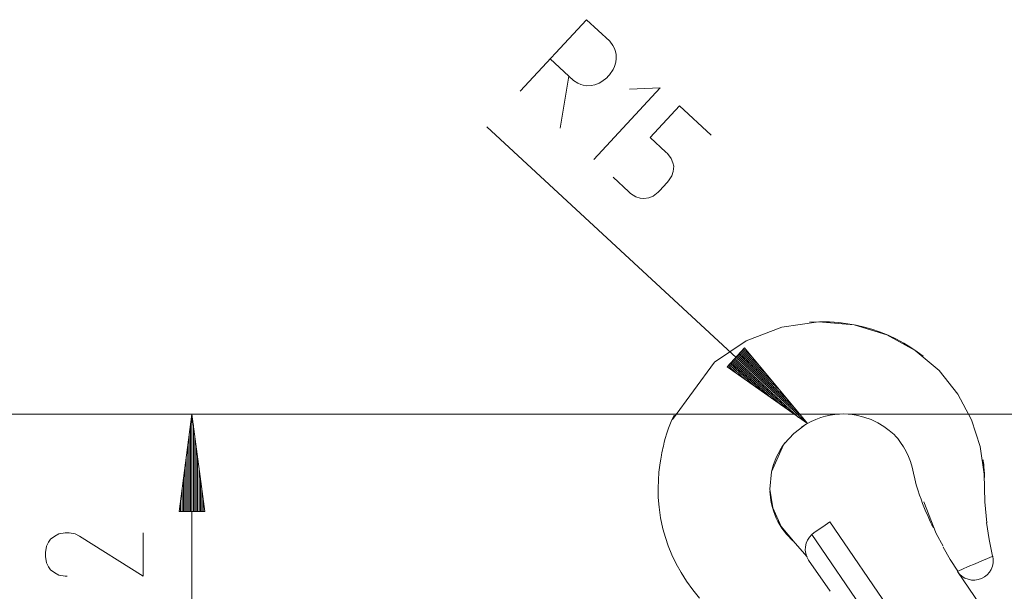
# Model space of a CAD drawing. Header units: millimetres. Extents: x 3 to 207, y 3 to 294.
# Tile 41 of 61: x 37 to 73, y 220 to 240. Entities that reach past the tile are written whole.
import ezdxf

# ---------------------------------------------------------------- set-up
doc = ezdxf.new("R2010")
doc.units = ezdxf.units.MM
doc.layers.add('1', color=7, linetype='CONTINUOUS', true_color=0xffffff)

msp = doc.modelspace()

# ---------------------------------------------------------------- linework, layer by layer
at = {"layer": '1', "color": 23, "linetype": 'Continuous', "lineweight": 18}
for p, q in [((57.679054, 240.286224), (55.299927, 237.719162)), ((58.516724, 239.509872), (57.679054, 240.286224)), ((58.626789, 239.357635), (58.516724, 239.509872)), ((58.682812, 239.255478), (58.626789, 239.357635)), ((58.711807, 239.178375), (58.682812, 239.255478)), ((58.74279, 239.049194), (58.711807, 239.178375)), ((58.748722, 238.893005), (58.74279, 239.049194)), ((56.376797, 238.881088), (57.21447, 238.104752)), ((58.681507, 238.603683), (58.727638, 238.761841)), ((58.727638, 238.761841), (58.748722, 238.893005)), ((58.460072, 238.256348), (58.510155, 238.31041)), ((58.510155, 238.31041), (58.633396, 238.497574)), ((58.633396, 238.497574), (58.681507, 238.603683)), ((57.052338, 238.255005), (56.732075, 236.391861)), ((57.21447, 238.104752), (57.374619, 238.006546)), ((57.374619, 238.006546), (57.480724, 237.95845)), ((57.480724, 237.95845), (57.559811, 237.935379)), ((57.559811, 237.935379), (57.690968, 237.914291)), ((57.847157, 237.920227), (57.976334, 237.951202)), ((57.976334, 237.951202), (58.13055, 238.009216)), ((58.13055, 238.009216), (58.2327, 238.065231)), ((58.2327, 238.065231), (58.409981, 238.202316)), ((58.409981, 238.202316), (58.460072, 238.256348)), ((57.690968, 237.914291), (57.847157, 237.920227)), ((60.320419, 237.838226), (57.941292, 235.271164)), ((59.227047, 237.796677), (60.320419, 237.838226)), ((61.013523, 237.195862), (59.961697, 236.060944)), ((62.14843, 236.144043), (61.013523, 237.195862)), ((59.961697, 236.060944), (60.529148, 235.535049)), ((60.529148, 235.535049), (60.583195, 235.48494)), ((60.583195, 235.48494), (60.72028, 235.307663)), ((60.72028, 235.307663), (60.778282, 235.153442)), ((60.778282, 235.153442), (60.809258, 235.024277)), ((60.790146, 234.841049), (60.744019, 234.682877)), ((60.809258, 235.024277), (60.790146, 234.841049)), ((59.201851, 234.10289), (58.634396, 234.628815)), ((60.570694, 234.441681), (60.295216, 234.14444)), ((60.620777, 234.495712), (60.570694, 234.441681)), ((60.744019, 234.682877), (60.620777, 234.495712)), ((59.255894, 234.052795), (59.201851, 234.10289)), ((59.443066, 233.929565), (59.255894, 234.052795)), ((60.245125, 234.090408), (60.067844, 233.953308)), ((60.295216, 234.14444), (60.245125, 234.090408)), ((59.601238, 233.883423), (59.443066, 233.929565)), ((59.732391, 233.862335), (59.601238, 233.883423)), ((59.913628, 233.895309), (59.732391, 233.862335)), ((60.067844, 233.953308), (59.913628, 233.895309)), ((38.615952, 221.752563), (38.468582, 221.642044)), ((38.763321, 221.826263), (38.615952, 221.752563)), ((38.984375, 221.863098), (38.763321, 221.826263)), ((39.05806, 221.863098), (38.984375, 221.863098)), ((39.131741, 221.863098), (39.05806, 221.863098)), ((39.352795, 221.826263), (39.131741, 221.863098)), ((39.500164, 221.752563), (39.352795, 221.826263)), ((41.784374, 220.31572), (39.500164, 221.752563)), ((41.784374, 221.863098), (41.784374, 220.31572)), ((38.321217, 221.38414), (38.284374, 221.163086)), ((38.394901, 221.531525), (38.321217, 221.38414)), ((38.468582, 221.642044), (38.394901, 221.531525)), ((38.284374, 221.163086), (38.284374, 221.089417)), ((38.284374, 221.089417), (38.284374, 221.015732)), ((38.284374, 221.015732), (38.321217, 220.794678)), ((38.321217, 220.794678), (38.394901, 220.647293)), ((38.394901, 220.647293), (38.468582, 220.536774)), ((38.468582, 220.536774), (38.615952, 220.426239)), ((38.615952, 220.426239), (38.763321, 220.35257)), ((38.763321, 220.35257), (38.984375, 220.31572)), ((38.984375, 220.31572), (39.05806, 220.31572))]:
    msp.add_line(p, q, dxfattribs=at)
at = {"layer": '1', "color": 27, "linetype": 'Continuous', "lineweight": 13}
for p, q in [((65.5998, 225.787323), (54.110363, 236.435638)), ((63.345959, 228.50441), (62.719528, 227.828476)), ((63.274464, 228.427261), (63.860451, 227.884171)), ((63.308994, 228.464508), (63.611969, 228.183716)), ((63.343525, 228.501785), (63.363487, 228.483261)), ((63.343525, 228.501785), (63.363487, 228.483261)), ((65.5998, 225.787323), (63.345959, 228.50441)), ((62.92915, 228.054657), (64.647171, 226.462418)), ((62.963684, 228.091919), (64.964714, 226.237381)), ((62.998215, 228.129166), (65.282257, 226.012344)), ((63.032745, 228.166443), (65.5998, 225.787323)), ((63.032745, 228.166443), (65.5998, 225.787323)), ((63.067272, 228.20369), (65.351318, 226.086853)), ((63.101803, 228.240967), (65.102837, 226.386414)), ((63.136341, 228.278214), (64.854362, 226.685974)), ((63.170868, 228.315475), (64.605881, 226.985504)), ((63.205399, 228.352753), (64.357407, 227.285065)), ((63.239929, 228.389999), (64.108925, 227.584625)), ((62.719528, 227.828476), (65.5998, 225.787323)), ((62.721962, 227.8311), (62.741928, 227.812607)), ((62.721962, 227.8311), (62.741928, 227.812607)), ((62.756493, 227.868378), (63.059471, 227.587585)), ((62.791027, 227.905624), (63.37701, 227.362549)), ((62.825558, 227.942886), (63.69455, 227.137497)), ((62.860088, 227.980133), (64.012093, 226.912476)), ((62.894619, 228.01741), (64.329628, 226.687439)), ((43.534374, 226.128876), (43.073589, 222.628876)), ((43.534374, 226.128876), (43.534374, 213.557571)), ((43.995155, 222.628876), (43.534374, 226.128876)), ((43.534374, 222.628876), (43.534374, 226.128876)), ((43.534374, 222.628876), (43.534374, 226.128876)), ((43.483574, 222.628876), (43.483574, 225.742996)), ((43.585175, 222.628876), (43.585175, 225.742996)), ((43.43277, 222.628876), (43.43277, 225.357147)), ((43.635975, 222.628876), (43.635975, 225.357147)), ((43.381973, 222.628876), (43.381973, 224.971283)), ((43.686771, 222.628876), (43.686771, 224.971283)), ((43.331173, 222.628876), (43.331173, 224.585403)), ((43.737576, 222.628876), (43.737576, 224.585403)), ((43.280373, 222.628876), (43.280373, 224.199554)), ((43.788372, 222.628876), (43.788372, 224.199554)), ((43.229576, 222.628876), (43.229576, 223.81369)), ((43.839176, 222.628876), (43.839176, 223.81369)), ((43.178776, 222.628876), (43.178776, 223.427841)), ((43.889973, 222.628876), (43.889973, 223.427841)), ((43.127972, 222.628876), (43.127972, 223.041962)), ((43.940773, 222.628876), (43.940773, 223.041962)), ((43.073589, 222.628876), (43.995155, 222.628876)), ((43.077171, 222.628876), (43.077171, 222.656097)), ((43.077171, 222.628876), (43.077171, 222.656097)), ((43.991573, 222.628876), (43.991573, 222.656097)), ((43.991573, 222.628876), (43.991573, 222.656097))]:
    msp.add_line(p, q, dxfattribs=at)
at = {"layer": '1', "color": 252, "linetype": 'Continuous', "lineweight": 18}
for p, q in [((64.681076, 229.254547), (63.407646, 228.763443)), ((66.001823, 229.441528), (64.681076, 229.254547)), ((66.031952, 229.442169), (65.672401, 229.422958)), ((67.280273, 229.336517), (66.001823, 229.441528)), ((66.391312, 229.439011), (66.031952, 229.442169)), ((66.722214, 229.416275), (66.391312, 229.439011)), ((67.051849, 229.374573), (66.722214, 229.416275)), ((67.351372, 229.319855), (67.051849, 229.374573)), ((68.447243, 228.976547), (67.280273, 229.336517)), ((67.64772, 229.249512), (67.351372, 229.319855)), ((67.915405, 229.171738), (67.64772, 229.249512)), ((68.179131, 229.081253), (67.915405, 229.171738)), ((63.407646, 228.763443), (62.271812, 227.988388)), ((68.490097, 228.955978), (68.179131, 229.081253)), ((69.466461, 228.411392), (68.447243, 228.976547)), ((68.793175, 228.813004), (68.490097, 228.955978)), ((69.056252, 228.6707), (68.793175, 228.813004)), ((69.310822, 228.515442), (69.056252, 228.6707)), ((69.532494, 228.364731), (69.310822, 228.515442)), ((70.318314, 227.687729), (69.466461, 228.411392)), ((69.746559, 228.203964), (69.532494, 228.364731)), ((62.271812, 227.988388), (60.762413, 225.940445)), ((70.992226, 226.847992), (70.318314, 227.687729)), ((71.485535, 225.928558), (70.992226, 226.847992)), ((60.819309, 226.094513), (60.713867, 225.861923)), ((60.819309, 226.094513), (60.752335, 225.950562)), ((65.734215, 225.858475), (65.903282, 225.935196)), ((65.903282, 225.935196), (66.07859, 226.000717)), ((66.07859, 226.000717), (66.246513, 226.050644)), ((66.246513, 226.050644), (66.418282, 226.089188)), ((66.418282, 226.089188), (66.58239, 226.114456)), ((66.58239, 226.114456), (66.748314, 226.128876)), ((66.748314, 226.128876), (66.905441, 226.132401)), ((66.905441, 226.132401), (67.062599, 226.126068)), ((67.062599, 226.126068), (67.20871, 226.111298)), ((67.20871, 226.111298), (67.353806, 226.088196)), ((67.353806, 226.088196), (67.624992, 226.022446)), ((67.624992, 226.022446), (67.887611, 225.929077)), ((67.887611, 225.929077), (68.123383, 225.817307)), ((71.7995, 224.960876), (71.485535, 225.928558)), ((60.620792, 225.624298), (60.558113, 225.439621)), ((60.713867, 225.861923), (60.620792, 225.624298)), ((65.111916, 225.434906), (65.4692, 225.702118)), ((65.389374, 225.655151), (65.557724, 225.763031)), ((65.557724, 225.763031), (65.734215, 225.858475)), ((68.123383, 225.817307), (68.346092, 225.683426)), ((68.346092, 225.683426), (68.533562, 225.544922)), ((60.502598, 225.252121), (60.46772, 225.118317)), ((60.558113, 225.439621), (60.502598, 225.252121)), ((64.782639, 225.069901), (65.111916, 225.434906)), ((68.533562, 225.544922), (68.705017, 225.391144)), ((68.705017, 225.391144), (68.772835, 225.320862)), ((68.772835, 225.320862), (68.836594, 225.248413)), ((68.836594, 225.248413), (68.889687, 225.182373)), ((60.420933, 224.911652), (60.405994, 224.839661)), ((60.436092, 224.982452), (60.420933, 224.911652)), ((60.46772, 225.118317), (60.436092, 224.982452)), ((64.314629, 224.052734), (64.748848, 225.02121)), ((64.621269, 224.837296), (64.711823, 224.977859)), ((64.711823, 224.977859), (64.80764, 225.105942)), ((68.889687, 225.182373), (68.940681, 225.113693)), ((68.940681, 225.113693), (69.046364, 224.95491)), ((69.046364, 224.95491), (69.142944, 224.785278)), ((71.938026, 223.97139), (71.7995, 224.960876)), ((60.343109, 224.515808), (60.321213, 224.382202)), ((60.367588, 224.649277), (60.343109, 224.515808)), ((60.386612, 224.745178), (60.367588, 224.649277)), ((60.405994, 224.839661), (60.386612, 224.745178)), ((64.428459, 224.441833), (64.480843, 224.570114)), ((64.480843, 224.570114), (64.547905, 224.707672)), ((64.547905, 224.707672), (64.621269, 224.837296)), ((69.142944, 224.785278), (69.225067, 224.611221)), ((69.225067, 224.611221), (69.292549, 224.432755)), ((60.297184, 224.211212), (60.277718, 224.039856)), ((60.321213, 224.382202), (60.297184, 224.211212)), ((64.323418, 224.091614), (64.349525, 224.199814)), ((64.349525, 224.199814), (64.384628, 224.316544)), ((64.384628, 224.316544), (64.428459, 224.441833)), ((69.292549, 224.432755), (69.353249, 224.224319)), ((69.353249, 224.224319), (69.403175, 224.012634)), ((71.898087, 224.492493), (71.898071, 224.492493)), ((71.898109, 224.492493), (71.898087, 224.492493)), ((71.898125, 224.492493), (71.898109, 224.492493)), ((71.89814, 224.492477), (71.898125, 224.492493)), ((71.898163, 224.492477), (71.89814, 224.492477)), ((71.898178, 224.492447), (71.898163, 224.492477)), ((71.898216, 224.492386), (71.898178, 224.492447)), ((71.898262, 224.492325), (71.898216, 224.492386)), ((71.898308, 224.492233), (71.898262, 224.492325)), ((71.898346, 224.492142), (71.898308, 224.492233)), ((71.89859, 224.49144), (71.898346, 224.492142)), ((71.898788, 224.490692), (71.89859, 224.49144)), ((71.899483, 224.48761), (71.898788, 224.490692)), ((71.900078, 224.484497), (71.899483, 224.48761)), ((71.901016, 224.479218), (71.900078, 224.484497)), ((71.901909, 224.473907), (71.901016, 224.479218)), ((71.904594, 224.456741), (71.901909, 224.473907)), ((71.907089, 224.43956), (71.904594, 224.456741)), ((71.915077, 224.378708), (71.907089, 224.43956)), ((71.92205, 224.317719), (71.915077, 224.378708)), ((71.931374, 224.220612), (71.92205, 224.317719)), ((71.938599, 224.123367), (71.931374, 224.220612)), ((60.277718, 224.039856), (60.255905, 223.756027)), ((64.255135, 223.434631), (64.314629, 224.052734)), ((69.403175, 224.012634), (69.44989, 223.801422)), ((71.961327, 222.982697), (71.938026, 223.97139)), ((71.945145, 223.988129), (71.938599, 224.123367)), ((71.947647, 223.852661), (71.945145, 223.988129)), ((60.255905, 223.756027), (60.247234, 223.472153)), ((60.247234, 223.472153), (60.254486, 223.130951)), ((69.44989, 223.801422), (69.502083, 223.591812)), ((69.502083, 223.591812), (69.559334, 223.404434)), ((60.254486, 223.130951), (60.281559, 222.790771)), ((64.358711, 222.761826), (64.255135, 223.434631)), ((64.263947, 223.259552), (64.2575, 223.368271)), ((64.276169, 223.143982), (64.263947, 223.259552)), ((64.293198, 223.026306), (64.276169, 223.143982)), ((69.559334, 223.404434), (69.622787, 223.218628)), ((69.622787, 223.218628), (69.675446, 223.069473)), ((60.281559, 222.790771), (60.337715, 222.401382)), ((64.316452, 222.903503), (64.293198, 223.026306)), ((64.346725, 222.778534), (64.316452, 222.903503)), ((64.38446, 222.652054), (64.346725, 222.778534)), ((64.660873, 222.091324), (64.358711, 222.761826)), ((69.675446, 223.069473), (69.72995, 222.92099)), ((69.72995, 222.92099), (69.824669, 222.682724)), ((69.772758, 222.976288), (70.214157, 221.841766)), ((72.035751, 222.230118), (71.961327, 222.982697)), ((60.337715, 222.401382), (60.4202, 222.016159)), ((64.43071, 222.522934), (64.38446, 222.652054)), ((64.484482, 222.395691), (64.43071, 222.522934)), ((64.545853, 222.27095), (64.484482, 222.395691)), ((69.824669, 222.682724), (69.927399, 222.447861)), ((69.927399, 222.447861), (69.978027, 222.339218)), ((64.613548, 222.15094), (64.545853, 222.27095)), ((64.685493, 222.038361), (64.613548, 222.15094)), ((65.164993, 221.49144), (64.660873, 222.091324)), ((69.978027, 222.339218), (70.029884, 222.23082)), ((70.029884, 222.23082), (70.066971, 222.154938)), ((70.066971, 222.154938), (70.105331, 222.081024)), ((70.105331, 222.081024), (70.110992, 222.07077)), ((70.110992, 222.07077), (70.116676, 222.060928)), ((70.116676, 222.060928), (70.118645, 222.057709)), ((70.118645, 222.057709), (70.12059, 222.054672)), ((70.12059, 222.054672), (70.122017, 222.052582)), ((70.122017, 222.052582), (70.123337, 222.050888)), ((70.123337, 222.050888), (70.123825, 222.050323)), ((70.123825, 222.050323), (70.124268, 222.049911)), ((70.124268, 222.049911), (70.124626, 222.049667)), ((70.124626, 222.049667), (70.124916, 222.049561)), ((70.124916, 222.049561), (70.125061, 222.049591)), ((72.115517, 221.630463), (72.026703, 222.239761)), ((60.4202, 222.016159), (60.50761, 221.702988)), ((60.50761, 221.702988), (60.612206, 221.394989)), ((64.761574, 221.932541), (64.685493, 222.038361)), ((64.841179, 221.833481), (64.761574, 221.932541)), ((64.921501, 221.741943), (64.841179, 221.833481)), ((65.002968, 221.655319), (64.921501, 221.741943)), ((70.214157, 221.841766), (70.468887, 221.388535)), ((60.612206, 221.394989), (60.742386, 221.073227)), ((65.083473, 221.576431), (65.002968, 221.655319)), ((65.595276, 221.004333), (65.164993, 221.49144)), ((70.462708, 221.348053), (70.712929, 220.910309)), ((72.230736, 221.025253), (72.115517, 221.630463)), ((60.742386, 221.073227), (60.891411, 220.759445)), ((72.219429, 221.02037), (72.242935, 221.030533)), ((60.891411, 220.759445), (61.068367, 220.438629)), ((70.712929, 220.910309), (70.98954, 220.48912)), ((61.068367, 220.438629), (61.264896, 220.129639)), ((70.977341, 220.483856), (71.000763, 220.493958)), ((61.264896, 220.129639), (61.490196, 219.821228)), ((61.490196, 219.821228), (61.73616, 219.527054))]:
    msp.add_line(p, q, dxfattribs=at)
at = {"layer": '1', "color": 152, "linetype": 'Continuous', "lineweight": 13}
for p, q in [((66.748314, 226.128876), (28.164434, 226.128876)), ((66.748314, 226.128876), (41.534374, 226.128876)), ((67.062599, 226.126068), (98.30629, 226.126068)), ((70.977341, 220.483856), (75.372261, 214.054138))]:
    msp.add_line(p, q, dxfattribs=at)
at = {"layer": '1', "color": 252, "linetype": 'Continuous', "lineweight": 13}
for p, q in [((65.827957, 221.861282), (66.240303, 222.143143)), ((66.240303, 222.143143), (66.405853, 222.256287)), ((66.405853, 222.256287), (70.750992, 215.899429)), ((65.75882, 221.807373), (65.827957, 221.861282)), ((70.507965, 214.859451), (65.75882, 221.807373)), ((72.057594, 220.95047), (72.219429, 221.02037)), ((66.411362, 219.767303), (65.645073, 220.888382)), ((71.162682, 220.563904), (71.367973, 220.652588)), ((71.367973, 220.652588), (71.610138, 220.757202)), ((71.610138, 220.757202), (71.852295, 220.861786)), ((71.852295, 220.861786), (72.057594, 220.95047)), ((71.000763, 220.493958), (71.025513, 220.504669)), ((71.025513, 220.504669), (71.162682, 220.563904))]:
    msp.add_line(p, q, dxfattribs=at)
msp.add_arc((66.222969, 221.283386), 0.7, 131.534674, 214.35392, dxfattribs=at)
at = {"layer": '1', "color": 252, "linetype": 'Continuous', "lineweight": 18}
msp.add_arc((71.561813, 220.869064), 0.7, 213.38867, 13.335752, dxfattribs=at)

doc.saveas('drawing.dxf')
